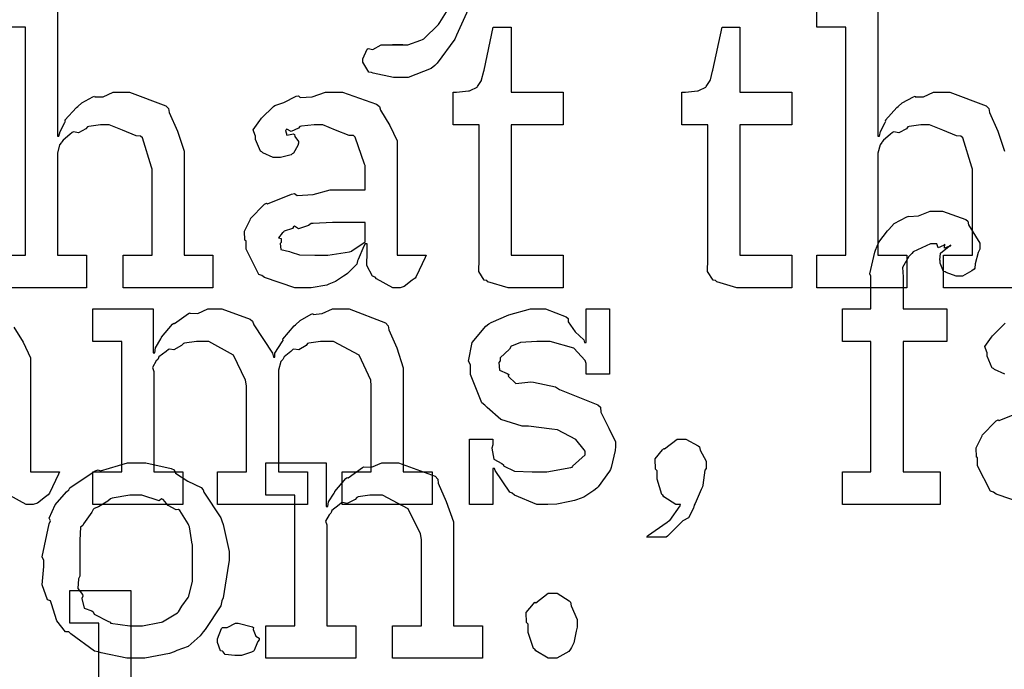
# Model space of a CAD drawing. Extents: x 0 to 8.5, y 0 to 11.
# Tile 169 of 256: x 4.5 to 4.92, y 5.087 to 5.364. Entities that reach past the tile are written whole.
import ezdxf

# ---------------------------------------------------------------- set-up
doc = ezdxf.new("R2010")
doc.units = 0
doc.layers.get('0').update_dxf_attribs({"linetype": 'CONTINUOUS'})

msp = doc.modelspace()

# ---------------------------------------------------------------- linework, layer by layer
at = {"color": 0}
for points in [[(4.7225, 5.43668), (4.68668, 5.35747), (4.68587, 5.35585), (4.67833, 5.34554), (4.67736, 5.34467), (4.67578, 5.34337), (4.66601, 5.33946), (4.66282, 5.33946), (4.66282, 5.33946), (4.65972, 5.33946), (4.6511, 5.34131), (4.65044, 5.34164), (4.64931, 5.34179), (4.64675, 5.34608), (4.64675, 5.3475), (4.64675, 5.3475), (4.64854, 5.35157), (4.64893, 5.35183), (4.64893, 5.35183), (4.65093, 5.35146), (4.65446, 5.35335), (4.65565, 5.35335), (4.65565, 5.35335), (4.66004, 5.35335), (4.66151, 5.35335), (4.66151, 5.35335), (4.66368, 5.35335), (4.66368, 5.35335), (4.66331, 5.35335), (4.66243, 5.35335), (4.66217, 5.35335), (4.66146, 5.35335), (4.65983, 5.35335), (4.65935, 5.35335), (4.66043, 5.35335), (4.66287, 5.35335), (4.66368, 5.35335), (4.66581, 5.35335), (4.67144, 5.35536), (4.67215, 5.35574), (4.67264, 5.3559), (4.67899, 5.36208), (4.67953, 5.3629), (4.683, 5.36854)], [(4.51654, 5.37489), (4.51654, 5.31456), (4.51719, 5.31456), (4.51719, 5.31456), (4.51768, 5.31651), (4.51969, 5.32032), (4.52001, 5.32086), (4.51975, 5.32135), (4.52468, 5.32671), (4.52522, 5.32715), (4.52522, 5.32715), (4.52692, 5.32867), (4.53168, 5.33128), (4.53239, 5.33149), (4.53244, 5.33128), (4.53597, 5.33128), (4.54025, 5.33322), (4.54172, 5.33322), (4.54725, 5.33322), (4.56272, 5.32747), (4.56386, 5.32628), (4.56413, 5.32454), (4.56765, 5.31668), (4.57058, 5.30811), (4.57058, 5.30524), (4.57058, 5.26378), (4.58274, 5.26378), (4.58274, 5.24989), (4.54454, 5.24989), (4.54454, 5.26378), (4.55692, 5.26378), (4.55692, 5.30046), (4.55664, 5.30132), (4.55274, 5.31381), (4.55192, 5.31456), (4.55013, 5.31461), (4.54422, 5.317), (4.53857, 5.31933), (4.53674, 5.31933), (4.53489, 5.31933), (4.52994, 5.31863), (4.52935, 5.31847), (4.52869, 5.3176), (4.52556, 5.31592), (4.52333, 5.31635), (4.52285, 5.31608), (4.52186, 5.31526), (4.51893, 5.31282), (4.51844, 5.31201), (4.51828, 5.31174), (4.51747, 5.31082), (4.51654, 5.30729), (4.51654, 5.3061), (4.51654, 5.26378), (4.52892, 5.26378), (4.52892, 5.24989), (4.4905, 5.24989)], [(4.9324, 5.24989), (4.89421, 5.24989), (4.89421, 5.26378), (4.90657, 5.26378), (4.90657, 5.30046), (4.90631, 5.30132), (4.9024, 5.31381), (4.90158, 5.31456), (4.89979, 5.31461), (4.89388, 5.317), (4.88824, 5.31933), (4.88639, 5.31933), (4.88456, 5.31933), (4.87961, 5.31863), (4.87901, 5.31847), (4.87836, 5.3176), (4.87522, 5.31592), (4.87299, 5.31635), (4.8725, 5.31608), (4.87153, 5.31526), (4.8686, 5.31282), (4.86811, 5.31201), (4.86794, 5.31174), (4.86714, 5.31082), (4.86621, 5.30729), (4.86621, 5.3061), (4.86621, 5.26378), (4.87858, 5.26378), (4.87858, 5.24989), (4.84017, 5.24989), (4.84017, 5.26378), (4.84017, 5.26378), (4.85254, 5.26378), (4.85254, 5.361), (4.84017, 5.361), (4.84017, 5.37489)], [(4.86621, 5.37489), (4.86621, 5.31456), (4.86686, 5.31456), (4.86686, 5.31456), (4.86735, 5.31651), (4.86936, 5.32032), (4.86968, 5.32086), (4.86942, 5.32135), (4.87435, 5.32671), (4.87489, 5.32715), (4.87489, 5.32715), (4.87657, 5.32867), (4.88135, 5.33128), (4.88206, 5.33149), (4.88211, 5.33128), (4.88564, 5.33128), (4.88992, 5.33322), (4.89139, 5.33322), (4.89692, 5.33322), (4.91238, 5.32747), (4.91351, 5.32628), (4.91379, 5.32454), (4.91732, 5.31668), (4.92025, 5.30811)], [(4.4905, 5.26378), (4.50288, 5.26378), (4.50288, 5.361), (4.4905, 5.361)], [(4.92036, 5.21311), (4.9159, 5.21511), (4.91547, 5.2155), (4.91493, 5.21571), (4.91287, 5.22076), (4.91287, 5.22244), (4.91271, 5.22244), (4.91183, 5.22488), (4.91465, 5.22885), (4.91504, 5.22939), (4.91531, 5.22976), (4.92046, 5.23481)], [(4.49789, 5.23318), (4.5019, 5.22667), (4.50504, 5.22011), (4.50504, 5.21789), (4.50504, 5.17144), (4.51742, 5.17144), (4.51699, 5.17051), (4.51313, 5.16238), (4.51264, 5.16168), (4.51144, 5.16086), (4.50803, 5.1581), (4.50624, 5.15756), (4.50569, 5.15756), (4.50319, 5.15756), (4.49625, 5.16135)], [(4.92964, 5.15756), (4.91661, 5.16189), (4.91547, 5.16276), (4.91422, 5.16325), (4.90875, 5.17399), (4.90875, 5.17751), (4.90821, 5.17779), (4.90815, 5.18169), (4.91037, 5.18619), (4.91069, 5.18685), (4.9106, 5.18696), (4.91667, 5.19314), (4.91743, 5.19358), (4.91792, 5.19336), (4.92811, 5.19749)], [(4.53413, 5.06082), (4.53413, 5.10704), (4.52175, 5.10704), (4.52175, 5.12093), (4.54779, 5.12093), (4.54779, 5.00982)]]:
    msp.add_lwpolyline(points, dxfattribs=at)
for points in [[(4.71164, 5.24989), (4.70861, 5.24989), (4.70003, 5.25244), (4.69949, 5.25293), (4.69846, 5.25319), (4.69607, 5.25689), (4.69624, 5.2621), (4.69624, 5.26378), (4.69624, 5.31933), (4.68517, 5.31933), (4.68517, 5.33322), (4.68668, 5.33322), (4.68668, 5.33322), (4.69179, 5.33376), (4.69211, 5.33388), (4.69243, 5.33393), (4.69536, 5.33544), (4.69558, 5.33561), (4.69558, 5.33561), (4.69721, 5.33817), (4.69732, 5.33843), (4.69732, 5.33843), (4.69829, 5.34218), (4.6984, 5.34256), (4.70231, 5.361), (4.7099, 5.361), (4.7099, 5.33322), (4.73204, 5.33322), (4.73204, 5.31933), (4.7099, 5.31933), (4.7099, 5.26378), (4.73204, 5.26378), (4.73204, 5.24989), (4.73107, 5.24989), (4.72885, 5.24989), (4.72814, 5.24989), (4.72689, 5.24989), (4.72407, 5.24989), (4.72314, 5.24989), (4.72174, 5.24989), (4.71853, 5.24989), (4.7175, 5.24989), (4.71604, 5.24989), (4.71272, 5.24989), (4.71164, 5.24989)], [(4.80914, 5.24989), (4.8061, 5.24989), (4.79753, 5.25244), (4.79699, 5.25293), (4.79596, 5.25319), (4.79357, 5.25689), (4.79372, 5.2621), (4.79372, 5.26378), (4.79372, 5.31933), (4.78267, 5.31933), (4.78267, 5.33322), (4.78418, 5.33322), (4.78418, 5.33322), (4.78928, 5.33376), (4.78961, 5.33388), (4.78993, 5.33393), (4.79286, 5.33544), (4.79308, 5.33561), (4.79308, 5.33561), (4.79471, 5.33817), (4.79482, 5.33843), (4.79482, 5.33843), (4.79579, 5.34218), (4.7959, 5.34256), (4.79981, 5.361), (4.8074, 5.361), (4.8074, 5.33322), (4.82954, 5.33322), (4.82954, 5.31933), (4.8074, 5.31933), (4.8074, 5.26378), (4.82954, 5.26378), (4.82954, 5.24989), (4.82856, 5.24989), (4.82633, 5.24989), (4.82563, 5.24989), (4.82438, 5.24989), (4.82156, 5.24989), (4.82064, 5.24989), (4.81922, 5.24989), (4.81603, 5.24989), (4.815, 5.24989), (4.81353, 5.24989), (4.81022, 5.24989), (4.80914, 5.24989)], [(4.6225, 5.24989), (4.61778, 5.24989), (4.60476, 5.25424), (4.60363, 5.2551), (4.60238, 5.25558), (4.5969, 5.26633), (4.5969, 5.26986), (4.59636, 5.27013), (4.59631, 5.27403), (4.59853, 5.27854), (4.59885, 5.27919), (4.59874, 5.27929), (4.60482, 5.28549), (4.60558, 5.28592), (4.60607, 5.28569), (4.61626, 5.28982), (4.61751, 5.29004), (4.61865, 5.28928), (4.62549, 5.28965), (4.63282, 5.29156), (4.63531, 5.29156), (4.64768, 5.29156), (4.64768, 5.30197), (4.64735, 5.30251), (4.6435, 5.31407), (4.64268, 5.31478), (4.64085, 5.31478), (4.63504, 5.31706), (4.62967, 5.31933), (4.62793, 5.31933), (4.62592, 5.31933), (4.6205, 5.31879), (4.6199, 5.31868), (4.61925, 5.31793), (4.6161, 5.31651), (4.61436, 5.31754), (4.61404, 5.31739), (4.61404, 5.31717), (4.61376, 5.31685), (4.61431, 5.31489), (4.61719, 5.31543), (4.61751, 5.31521), (4.61768, 5.31429), (4.61925, 5.31222), (4.61925, 5.31153), (4.61897, 5.31054), (4.61708, 5.30729), (4.61664, 5.30697), (4.61621, 5.30658), (4.61165, 5.30544), (4.61014, 5.30544), (4.60851, 5.30544), (4.60406, 5.30746), (4.60363, 5.30783), (4.60308, 5.30806), (4.60101, 5.3131), (4.60101, 5.31478), (4.60086, 5.31478), (4.59999, 5.31722), (4.60281, 5.32118), (4.60319, 5.32172), (4.60346, 5.3221), (4.60861, 5.32715), (4.60926, 5.32758), (4.60926, 5.32753), (4.61296, 5.32889), (4.61828, 5.33149), (4.61925, 5.33171), (4.61996, 5.33094), (4.62517, 5.33132), (4.63081, 5.33322), (4.63271, 5.33322), (4.63797, 5.33322), (4.65246, 5.32818), (4.65375, 5.32715), (4.65419, 5.32553), (4.65821, 5.31901), (4.66135, 5.31244), (4.66135, 5.31022), (4.66135, 5.26378), (4.67372, 5.26378), (4.67329, 5.26286), (4.66943, 5.25472), (4.66894, 5.25401), (4.66775, 5.25319), (4.66433, 5.25043), (4.66254, 5.24989), (4.662, 5.24989), (4.6595, 5.24989), (4.65256, 5.25369), (4.65201, 5.25444), (4.65082, 5.25483), (4.64839, 5.25944), (4.64854, 5.26514), (4.64854, 5.26704), (4.64854, 5.26856), (4.64768, 5.26856), (4.64714, 5.26758), (4.64475, 5.26199), (4.64442, 5.26139), (4.6441, 5.25993), (4.64014, 5.25597), (4.63965, 5.25553), (4.63851, 5.25483), (4.6351, 5.25261), (4.63297, 5.25168), (4.63226, 5.25142), (4.6314, 5.25103), (4.62472, 5.24989), (4.6225, 5.24989)], [(4.85113, 5.17144), (4.86328, 5.17144), (4.86328, 5.227), (4.85113, 5.227), (4.85113, 5.24089), (4.86328, 5.24089), (4.86328, 5.25478), (4.86279, 5.25581), (4.8649, 5.26503), (4.86524, 5.26585), (4.86524, 5.26585), (4.86669, 5.26932), (4.87028, 5.27414), (4.87088, 5.27474), (4.87088, 5.27474), (4.8731, 5.27724), (4.87853, 5.28006), (4.87935, 5.28039), (4.87939, 5.28022), (4.88351, 5.28054), (4.88851, 5.28256), (4.89019, 5.28256), (4.89378, 5.28256), (4.90365, 5.27897), (4.90451, 5.27821), (4.90489, 5.27675), (4.90972, 5.26893), (4.90972, 5.26628), (4.90901, 5.26486), (4.90776, 5.26014), (4.90761, 5.25825), (4.90733, 5.25782), (4.90625, 5.25706), (4.90235, 5.25478), (4.90104, 5.25478), (4.89953, 5.25478), (4.89535, 5.2564), (4.89497, 5.25672), (4.89426, 5.25683), (4.89279, 5.26036), (4.89279, 5.2615), (4.89258, 5.26161), (4.89296, 5.26465), (4.8966, 5.26758), (4.89735, 5.26779), (4.89735, 5.26801), (4.89675, 5.26758), (4.89458, 5.26671), (4.89475, 5.26844), (4.89475, 5.26844), (4.89421, 5.2679), (4.89187, 5.26693), (4.89139, 5.26867), (4.89128, 5.26867), (4.88861, 5.26867), (4.88124, 5.26525), (4.88064, 5.26454), (4.87939, 5.26329), (4.87668, 5.25857), (4.87696, 5.25461), (4.87696, 5.25325), (4.87696, 5.24089), (4.89561, 5.24089), (4.89561, 5.227), (4.87696, 5.227), (4.87696, 5.17144), (4.89279, 5.17144), (4.89279, 5.15756), (4.85113, 5.15756), (4.85113, 5.17144)], [(4.62836, 5.26378), (4.63178, 5.26378), (4.64106, 5.26525), (4.64204, 5.26551), (4.64199, 5.26568), (4.64768, 5.26947), (4.64768, 5.27072), (4.64768, 5.27767), (4.63683, 5.27767), (4.63379, 5.27767), (4.62549, 5.27735), (4.62468, 5.27724), (4.62358, 5.27636), (4.61931, 5.27501), (4.61751, 5.2761), (4.61708, 5.27593), (4.61669, 5.27512), (4.61317, 5.27399), (4.61296, 5.27376), (4.61236, 5.27317), (4.61079, 5.27111), (4.61187, 5.27083), (4.61187, 5.27072), (4.61187, 5.26921), (4.61149, 5.26878), (4.61176, 5.26617), (4.61546, 5.26535), (4.61621, 5.26508), (4.61621, 5.26508), (4.61968, 5.26394), (4.62619, 5.26378), (4.62836, 5.26378)], [(4.53157, 5.17144), (4.54394, 5.17144), (4.54394, 5.227), (4.53157, 5.227), (4.53157, 5.24089), (4.5574, 5.24089), (4.5574, 5.22222), (4.55806, 5.22222), (4.55806, 5.22222), (4.55832, 5.22433), (4.56054, 5.22819), (4.56087, 5.22874), (4.56082, 5.22879), (4.56554, 5.23438), (4.56608, 5.23481), (4.56646, 5.23465), (4.57238, 5.23893), (4.57303, 5.23915), (4.57303, 5.2391), (4.57633, 5.23893), (4.58068, 5.24089), (4.58214, 5.24089), (4.58653, 5.24089), (4.59864, 5.23654), (4.59972, 5.23568), (4.60021, 5.23415), (4.60818, 5.222), (4.60861, 5.22026), (4.60926, 5.22026), (4.60926, 5.22206), (4.61236, 5.22689), (4.61274, 5.22743), (4.61257, 5.22803), (4.6174, 5.23367), (4.61794, 5.23415), (4.61794, 5.23415), (4.61996, 5.236), (4.62462, 5.23867), (4.62532, 5.23893), (4.62549, 5.23856), (4.62935, 5.23893), (4.63379, 5.24089), (4.63531, 5.24089), (4.64085, 5.24089), (4.65636, 5.23492), (4.65744, 5.23372), (4.65776, 5.23204), (4.66118, 5.22424), (4.66396, 5.21576), (4.66396, 5.21289), (4.66396, 5.17144), (4.67632, 5.17144), (4.67632, 5.15756), (4.63792, 5.15756), (4.63792, 5.17144), (4.65028, 5.17144), (4.65028, 5.20811), (4.65012, 5.21056), (4.64507, 5.22119), (4.63417, 5.227), (4.63053, 5.227), (4.62869, 5.227), (4.62375, 5.22629), (4.62315, 5.22613), (4.62256, 5.22526), (4.61947, 5.22342), (4.61729, 5.22379), (4.61686, 5.22353), (4.61594, 5.22276), (4.61317, 5.22043), (4.61268, 5.21967), (4.61253, 5.2194), (4.61171, 5.21847), (4.61079, 5.21479), (4.61079, 5.21354), (4.61079, 5.17144), (4.62315, 5.17144), (4.62315, 5.15756), (4.58475, 5.15756), (4.58475, 5.17144), (4.59711, 5.17144), (4.59711, 5.20811), (4.59674, 5.21056), (4.59164, 5.22119), (4.58106, 5.227), (4.57758, 5.227), (4.57574, 5.227), (4.57075, 5.22629), (4.57021, 5.22613), (4.56944, 5.22526), (4.56619, 5.22342), (4.56429, 5.22379), (4.56392, 5.22353), (4.56282, 5.22276), (4.55974, 5.22043), (4.55946, 5.21962), (4.55935, 5.2194), (4.5586, 5.21875), (4.55701, 5.21599), (4.55761, 5.21419), (4.55761, 5.21354), (4.55761, 5.17144), (4.56999, 5.17144), (4.56999, 5.15756), (4.53157, 5.15756), (4.53157, 5.17144)], [(4.72428, 5.15756), (4.72081, 5.15756), (4.71137, 5.16157), (4.71039, 5.16233), (4.70942, 5.16276), (4.70313, 5.17199), (4.70281, 5.17296), (4.70215, 5.17296), (4.70215, 5.15756), (4.69217, 5.15756), (4.69217, 5.18533), (4.70215, 5.18533), (4.70215, 5.18294), (4.70171, 5.18158), (4.70247, 5.17681), (4.70594, 5.17503), (4.70671, 5.17449), (4.7066, 5.17404), (4.71132, 5.17182), (4.71892, 5.17144), (4.72146, 5.17144), (4.72515, 5.17144), (4.73535, 5.17329), (4.73622, 5.17361), (4.73606, 5.17383), (4.74143, 5.17871), (4.74143, 5.18033), (4.7411, 5.18083), (4.73742, 5.18528), (4.72965, 5.18935), (4.72732, 5.18967), (4.71733, 5.19097), (4.71463, 5.19097), (4.70551, 5.19379), (4.69971, 5.19883), (4.69868, 5.19987), (4.69743, 5.2009), (4.6926, 5.213), (4.6926, 5.21701), (4.69174, 5.21858), (4.69325, 5.22657), (4.69911, 5.23356), (4.70042, 5.2346), (4.70133, 5.23503), (4.70893, 5.23839), (4.71815, 5.24089), (4.72125, 5.24089), (4.7245, 5.24089), (4.7334, 5.23747), (4.73426, 5.23676), (4.73426, 5.23535), (4.73725, 5.23107), (4.74089, 5.22765), (4.74121, 5.22657), (4.74186, 5.22657), (4.74186, 5.24089), (4.75185, 5.24089), (4.75185, 5.21311), (4.74186, 5.21311), (4.74186, 5.21767), (4.74149, 5.21886), (4.73665, 5.22412), (4.72657, 5.227), (4.72319, 5.227), (4.72086, 5.227), (4.71397, 5.22651), (4.71072, 5.22537), (4.70996, 5.22504), (4.70915, 5.22374), (4.70518, 5.22), (4.70518, 5.21875), (4.70469, 5.2181), (4.70492, 5.21485), (4.70822, 5.21332), (4.70888, 5.21289), (4.70865, 5.21224), (4.71186, 5.20915), (4.71837, 5.20979), (4.71951, 5.20964), (4.72885, 5.20768), (4.73053, 5.20654), (4.74685, 5.20003), (4.74794, 5.199), (4.74815, 5.19689), (4.75151, 5.19011), (4.75444, 5.18425), (4.75444, 5.18229), (4.75418, 5.18056), (4.75261, 5.17329), (4.75228, 5.17253), (4.7519, 5.17171), (4.74707, 5.1651), (4.74642, 5.1645), (4.74511, 5.16347), (4.74094, 5.16069), (4.73779, 5.15961), (4.73687, 5.15929), (4.73497, 5.1589), (4.72933, 5.15776), (4.72553, 5.15756), (4.72428, 5.15756)], [(4.76779, 5.14367), (4.76807, 5.14421), (4.77647, 5.15001), (4.77713, 5.15061), (4.7775, 5.15067), (4.7819, 5.15701), (4.78212, 5.15756), (4.7819, 5.15756), (4.78006, 5.15756), (4.77496, 5.16081), (4.77453, 5.16146), (4.77408, 5.16183), (4.77214, 5.1684), (4.77214, 5.17057), (4.77214, 5.17188), (4.77138, 5.17258), (4.77132, 5.17703), (4.77447, 5.18078), (4.77496, 5.18143), (4.77533, 5.18126), (4.78071, 5.18533), (4.78256, 5.18533), (4.78444, 5.18533), (4.78965, 5.18261), (4.79015, 5.18207), (4.79042, 5.18072), (4.79297, 5.17606), (4.79297, 5.17449), (4.79297, 5.17296), (4.79254, 5.17225), (4.79167, 5.16585), (4.79144, 5.16515), (4.7909, 5.1639), (4.78831, 5.15799), (4.78797, 5.15733), (4.78765, 5.15593), (4.78549, 5.15186), (4.7831, 5.15056), (4.78256, 5.14996), (4.78147, 5.14899), (4.77832, 5.14578), (4.77658, 5.1441), (4.77604, 5.14367), (4.76779, 5.14367)], [(4.55018, 5.09201), (4.54611, 5.09201), (4.5351, 5.0944), (4.5339, 5.09483), (4.53239, 5.09511), (4.52219, 5.10243), (4.52132, 5.10331), (4.52001, 5.10331), (4.51628, 5.10801), (4.51394, 5.11529), (4.51351, 5.11654), (4.51226, 5.11692), (4.51004, 5.12332), (4.51069, 5.13113), (4.51069, 5.13368), (4.51004, 5.13525), (4.51303, 5.14936), (4.51351, 5.15061), (4.51307, 5.15169), (4.51551, 5.15744), (4.52046, 5.16297), (4.52132, 5.16385), (4.52181, 5.16461), (4.53267, 5.17188), (4.5339, 5.17231), (4.53489, 5.17193), (4.54633, 5.17535), (4.55018, 5.17535), (4.55419, 5.17535), (4.565, 5.17285), (4.56625, 5.17231), (4.56685, 5.17096), (4.57206, 5.16743), (4.57775, 5.16482), (4.57861, 5.16385), (4.57894, 5.16276), (4.58615, 5.15192), (4.58664, 5.15061), (4.58713, 5.14908), (4.58968, 5.13753), (4.58968, 5.13368), (4.58942, 5.13211), (4.58713, 5.11783), (4.58664, 5.11654), (4.58615, 5.11442), (4.57949, 5.10428), (4.57861, 5.10331), (4.57731, 5.10157), (4.57221, 5.09706), (4.56743, 5.09538), (4.56625, 5.09483), (4.56435, 5.09413), (4.55371, 5.09201), (4.55018, 5.09201)], [(4.60531, 5.1059), (4.61768, 5.1059), (4.61768, 5.16146), (4.60531, 5.16146), (4.60531, 5.17535), (4.63113, 5.17535), (4.63113, 5.15668), (4.63178, 5.15668), (4.63178, 5.15668), (4.63206, 5.15864), (4.63444, 5.16243), (4.63482, 5.16297), (4.63471, 5.16303), (4.63949, 5.16862), (4.64003, 5.16906), (4.6404, 5.16889), (4.64649, 5.17333), (4.64719, 5.17361), (4.64719, 5.17361), (4.65044, 5.17339), (4.65483, 5.17535), (4.65631, 5.17535), (4.66189, 5.17535), (4.67751, 5.1696), (4.67865, 5.1684), (4.67876, 5.16667), (4.68218, 5.15881), (4.68539, 5.15022), (4.68539, 5.14735), (4.68539, 5.1059), (4.69775, 5.1059), (4.69775, 5.09201), (4.65935, 5.09201), (4.65935, 5.1059), (4.67171, 5.1059), (4.67171, 5.14258), (4.67128, 5.14501), (4.66601, 5.15565), (4.65511, 5.16146), (4.65153, 5.16146), (4.64968, 5.16146), (4.64475, 5.16075), (4.64415, 5.1606), (4.64339, 5.15972), (4.64008, 5.15804), (4.63807, 5.15847), (4.63764, 5.15821), (4.63656, 5.15744), (4.63346, 5.15494), (4.63319, 5.15414), (4.63308, 5.15386), (4.63232, 5.15321), (4.63075, 5.1505), (4.63135, 5.14882), (4.63135, 5.14822), (4.63135, 5.1059), (4.64372, 5.1059), (4.64372, 5.09201), (4.60531, 5.09201), (4.60531, 5.1059)], [(4.55018, 5.1059), (4.55285, 5.1059), (4.56006, 5.10721), (4.56082, 5.10742), (4.56136, 5.10758), (4.56771, 5.11133), (4.56819, 5.11176), (4.56819, 5.11176), (4.56956, 5.11426), (4.57232, 5.11789), (4.57254, 5.11849), (4.57254, 5.11849), (4.57406, 5.12483), (4.57406, 5.12696), (4.57406, 5.1404), (4.57389, 5.14063), (4.57275, 5.14806), (4.57254, 5.14865), (4.57232, 5.14925), (4.56868, 5.15494), (4.56819, 5.15539), (4.56711, 5.15528), (4.56369, 5.15707), (4.56158, 5.15972), (4.56082, 5.15994), (4.55985, 5.15918), (4.55257, 5.16146), (4.55018, 5.16146), (4.54742, 5.16146), (4.53988, 5.16021), (4.53911, 5.15994), (4.53797, 5.15896), (4.53401, 5.15653), (4.53212, 5.15582), (4.53174, 5.15539), (4.53119, 5.15429), (4.52761, 5.14931), (4.5274, 5.14865), (4.52632, 5.14794), (4.5261, 5.14231), (4.5261, 5.1404), (4.5261, 5.12696), (4.5255, 5.12587), (4.52528, 5.12169), (4.52718, 5.11914), (4.5274, 5.11849), (4.52696, 5.11746), (4.52789, 5.11339), (4.53125, 5.11231), (4.53174, 5.11176), (4.53217, 5.11083), (4.53836, 5.10769), (4.53911, 5.10742), (4.53917, 5.10704), (4.54742, 5.1059), (4.55018, 5.1059)], [(4.7276, 5.09201), (4.72569, 5.09201), (4.72043, 5.09526), (4.72, 5.09592), (4.71946, 5.09625), (4.71718, 5.10303), (4.71718, 5.10525), (4.71718, 5.10656), (4.71642, 5.10721), (4.71636, 5.11154), (4.71951, 5.11524), (4.72, 5.11589), (4.72038, 5.11572), (4.72575, 5.11979), (4.7276, 5.11979), (4.72949, 5.11979), (4.73469, 5.11654), (4.73519, 5.11589), (4.73546, 5.11442), (4.73801, 5.10856), (4.73801, 5.10656), (4.73801, 5.10525), (4.73763, 5.10363), (4.73665, 5.09858), (4.73562, 5.09657), (4.73519, 5.09592), (4.73454, 5.09494), (4.72933, 5.09201), (4.7276, 5.09201)], [(4.59358, 5.09315), (4.59218, 5.09315), (4.588, 5.09364), (4.58718, 5.09483), (4.58686, 5.09511), (4.5861, 5.09526), (4.58469, 5.09874), (4.58469, 5.09988), (4.58469, 5.10032), (4.58469, 5.10032), (4.58649, 5.10476), (4.58686, 5.10508), (4.58686, 5.10508), (4.58882, 5.10508), (4.59239, 5.10704), (4.59358, 5.10704), (4.59358, 5.10704), (4.59972, 5.10542), (4.6001, 5.10508), (4.59999, 5.10422), (4.60107, 5.1014), (4.60249, 5.10058), (4.60249, 5.10032), (4.60249, 5.09988), (4.60194, 5.09912), (4.60075, 5.09646), (4.60032, 5.09532), (4.6001, 5.09511), (4.59918, 5.09462), (4.59494, 5.09315), (4.59358, 5.09315)]]:
    msp.add_lwpolyline(points, close=True, dxfattribs=at)

doc.saveas('drawing.dxf')
